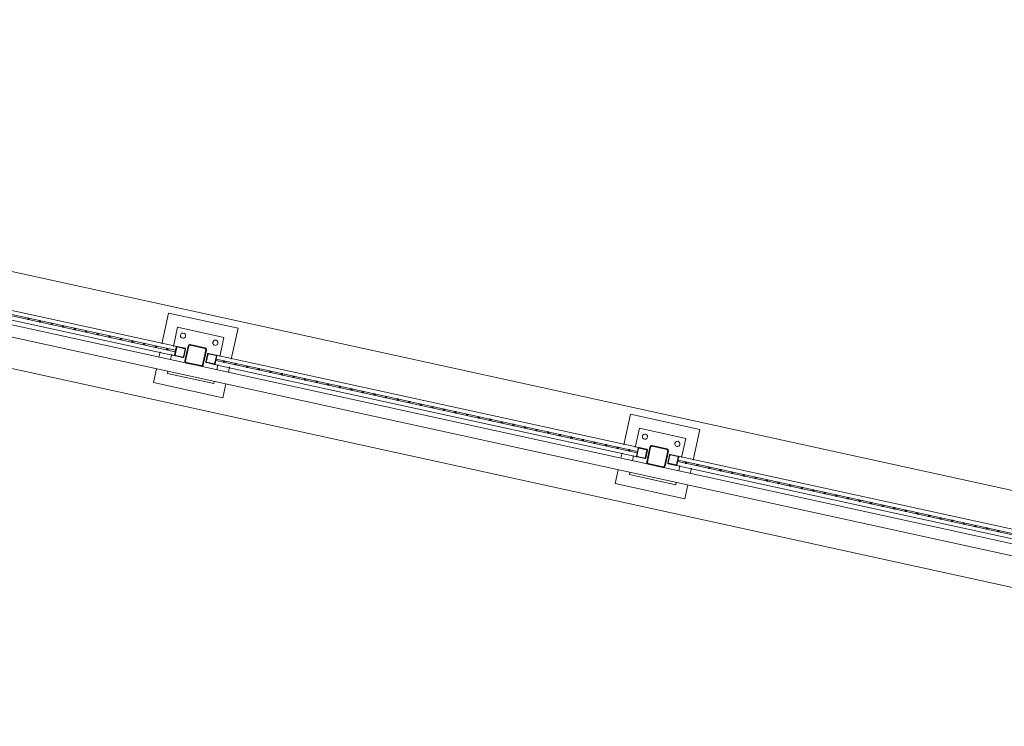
# Model space of a CAD drawing. Header units: metres. Extents: x 233012 to 233264, y 553571 to 554014.
# Tile 86 of 256: x 233191.47 to 233195.63, y 553778.63 to 553781.61. Entities that reach past the tile are written whole.
import ezdxf

# ---------------------------------------------------------------- set-up
doc = ezdxf.new("R2010")
doc.units = ezdxf.units.M
for name, color, linetype, lineweight in [('A-NL$1B_3D-modellen_algemeen', 252, 'Continuous', 5), ('A-NL$1B_3D-modellen_algemeen-drsn', 252, 'Continuous', 5), ('A-NL23_vloeraanzicht', 252, 'Continuous', 5), ('A-NL90_terrein', 252, 'Continuous', 5), ('K-NL28_kolommen', 252, 'Continuous', 5)]:
    doc.layers.add(name, color=color, linetype=linetype, lineweight=lineweight)

# ---------------------------------------------------------------- blocks, each defined once
blk = doc.blocks.new('NLRS_90_GM_LB_fietsenstalling open _gen_mie - NLRS_90_GM_LB_fietsenstalling open _gen_mie-7494162-01_Situatie')
at = {"layer": 'A-NL$1B_3D-modellen_algemeen'}
for p, q in [((-3.54, 9.8925), (-3.54, 8.0665)), ((-3.523, 9.8895), (-3.523, 8.0695)), ((-3.517, 8.0695), (-3.517, 9.8895)), ((-3.5, 8.0665), (-3.5, 9.8925)), ((-3.61, 8.132), (-3.67, 8.132)), ((-3.67, 8.132), (-3.67, 7.832)), ((-3.537, 8.132), (-3.56, 8.132)), ((-3.37, 8.132), (-3.503, 8.132)), ((-3.37, 7.832), (-3.37, 8.132)), ((-3.61, 8.082), (-3.62, 8.082)), ((-3.62, 8.082), (-3.62, 7.882)), ((-3.537, 8.082), (-3.56, 8.082)), ((-3.54, 8.0325), (-3.54, 8.0665)), ((-3.538, 8.0665), (-3.538, 8.0325)), ((-3.537, 8.0695), (-3.503, 8.0695)), ((-3.503, 8.0675), (-3.537, 8.0675)), ((-3.52, 8.0695), (-3.523, 8.0695)), ((-3.517, 8.0695), (-3.52, 8.0695)), ((-3.42, 8.082), (-3.503, 8.082)), ((-3.502, 8.0325), (-3.502, 8.0665)), ((-3.5, 8.0665), (-3.5, 8.0325)), ((-3.42, 7.882), (-3.42, 8.082)), ((-3.537, 8.0315), (-3.503, 8.0315)), ((-3.503, 8.0295), (-3.537, 8.0295)), ((-3.54, 7.8975), (-3.54, 7.9315)), ((-3.54, 7.8975), (-3.54, 6.0715)), ((-3.538, 7.9315), (-3.538, 7.8975)), ((-3.537, 7.9345), (-3.503, 7.9345)), ((-3.503, 7.9325), (-3.537, 7.9325)), ((-3.537, 7.8965), (-3.503, 7.8965)), ((-3.503, 7.8945), (-3.537, 7.8945)), ((-3.523, 7.8945), (-3.523, 6.0745)), ((-3.523, 7.8945), (-3.52, 7.8945)), ((-3.52, 7.8945), (-3.517, 7.8945)), ((-3.517, 6.0745), (-3.517, 7.8945)), ((-3.502, 7.8975), (-3.502, 7.9315)), ((-3.5, 7.9315), (-3.5, 7.8975)), ((-3.5, 6.0715), (-3.5, 7.8975)), ((-3.62, 7.882), (-3.61, 7.882)), ((-3.56, 7.882), (-3.537, 7.882)), ((-3.503, 7.882), (-3.42, 7.882)), ((-3.67, 7.832), (-3.61, 7.832)), ((-3.56, 7.832), (-3.537, 7.832)), ((-3.503, 7.832), (-3.37, 7.832)), ((-3.61, 6.137), (-3.67, 6.137)), ((-3.67, 6.137), (-3.67, 5.837)), ((-3.537, 6.137), (-3.56, 6.137)), ((-3.37, 6.137), (-3.503, 6.137)), ((-3.37, 5.837), (-3.37, 6.137)), ((-3.61, 6.087), (-3.62, 6.087)), ((-3.62, 6.087), (-3.62, 5.887)), ((-3.537, 6.087), (-3.56, 6.087)), ((-3.54, 6.0375), (-3.54, 6.0715)), ((-3.538, 6.0715), (-3.538, 6.0375)), ((-3.537, 6.0745), (-3.503, 6.0745)), ((-3.503, 6.0725), (-3.537, 6.0725)), ((-3.52, 6.0745), (-3.523, 6.0745)), ((-3.517, 6.0745), (-3.52, 6.0745)), ((-3.42, 6.087), (-3.503, 6.087)), ((-3.502, 6.0375), (-3.502, 6.0715)), ((-3.5, 6.0715), (-3.5, 6.0375)), ((-3.42, 5.887), (-3.42, 6.087)), ((-3.537, 6.0365), (-3.503, 6.0365)), ((-3.503, 6.0345), (-3.537, 6.0345)), ((-3.54, 5.9025), (-3.54, 5.9365)), ((-3.54, 5.9025), (-3.54, 4.0765)), ((-3.538, 5.9365), (-3.538, 5.9025)), ((-3.537, 5.9395), (-3.503, 5.9395)), ((-3.503, 5.9375), (-3.537, 5.9375)), ((-3.537, 5.9015), (-3.503, 5.9015)), ((-3.503, 5.8995), (-3.537, 5.8995)), ((-3.523, 5.8995), (-3.523, 4.0795)), ((-3.523, 5.8995), (-3.52, 5.8995)), ((-3.52, 5.8995), (-3.517, 5.8995)), ((-3.517, 4.0795), (-3.517, 5.8995)), ((-3.502, 5.9025), (-3.502, 5.9365)), ((-3.5, 5.9365), (-3.5, 5.9025)), ((-3.5, 4.0765), (-3.5, 5.9025)), ((-3.62, 5.887), (-3.61, 5.887)), ((-3.56, 5.887), (-3.537, 5.887)), ((-3.503, 5.887), (-3.42, 5.887)), ((-3.67, 5.837), (-3.61, 5.837)), ((-3.56, 5.837), (-3.537, 5.837)), ((-3.503, 5.837), (-3.37, 5.837))]:
    blk.add_line(p, q, dxfattribs=at)
at = {"layer": 'A-NL$1B_3D-modellen_algemeen', "flags": 128}
for points in [[(-3.54, 8.0665), (-3.5399, 8.0672), (-3.5397, 8.0678), (-3.5393, 8.0684), (-3.5389, 8.0688), (-3.5383, 8.0692), (-3.5377, 8.0694), (-3.537, 8.0695)], [(-3.537, 8.0675), (-3.5372, 8.0675), (-3.5374, 8.0674), (-3.5376, 8.0673), (-3.5378, 8.0671), (-3.5379, 8.0669), (-3.538, 8.0667), (-3.538, 8.0665)], [(-3.503, 8.0695), (-3.5023, 8.0694), (-3.5017, 8.0692), (-3.5011, 8.0688), (-3.5007, 8.0684), (-3.5003, 8.0678), (-3.5001, 8.0672), (-3.5, 8.0665)], [(-3.502, 8.0665), (-3.502, 8.0667), (-3.5021, 8.0669), (-3.5022, 8.0671), (-3.5024, 8.0673), (-3.5026, 8.0674), (-3.5028, 8.0675), (-3.503, 8.0675)], [(-3.537, 8.0295), (-3.5377, 8.0296), (-3.5383, 8.0298), (-3.5389, 8.0302), (-3.5393, 8.0306), (-3.5397, 8.0312), (-3.5399, 8.0318), (-3.54, 8.0325)], [(-3.538, 8.0325), (-3.538, 8.0323), (-3.5379, 8.0321), (-3.5378, 8.0319), (-3.5376, 8.0317), (-3.5374, 8.0316), (-3.5372, 8.0315), (-3.537, 8.0315)], [(-3.5, 8.0325), (-3.5001, 8.0318), (-3.5003, 8.0312), (-3.5007, 8.0306), (-3.5011, 8.0302), (-3.5017, 8.0298), (-3.5023, 8.0296), (-3.503, 8.0295)], [(-3.503, 8.0315), (-3.5028, 8.0315), (-3.5026, 8.0316), (-3.5024, 8.0317), (-3.5022, 8.0319), (-3.5021, 8.0321), (-3.502, 8.0323), (-3.502, 8.0325)], [(-3.54, 7.9315), (-3.5399, 7.9322), (-3.5397, 7.9328), (-3.5393, 7.9334), (-3.5389, 7.9338), (-3.5383, 7.9342), (-3.5377, 7.9344), (-3.537, 7.9345)], [(-3.537, 7.8945), (-3.5377, 7.8946), (-3.5383, 7.8948), (-3.5389, 7.8952), (-3.5393, 7.8956), (-3.5397, 7.8962), (-3.5399, 7.8968), (-3.54, 7.8975)], [(-3.537, 7.9325), (-3.5372, 7.9325), (-3.5374, 7.9324), (-3.5376, 7.9323), (-3.5378, 7.9321), (-3.5379, 7.9319), (-3.538, 7.9317), (-3.538, 7.9315)], [(-3.538, 7.8975), (-3.538, 7.8973), (-3.5379, 7.8971), (-3.5378, 7.8969), (-3.5376, 7.8967), (-3.5374, 7.8966), (-3.5372, 7.8965), (-3.537, 7.8965)], [(-3.503, 7.9345), (-3.5023, 7.9344), (-3.5017, 7.9342), (-3.5011, 7.9338), (-3.5007, 7.9334), (-3.5003, 7.9328), (-3.5001, 7.9322), (-3.5, 7.9315)], [(-3.502, 7.9315), (-3.502, 7.9317), (-3.5021, 7.9319), (-3.5022, 7.9321), (-3.5024, 7.9323), (-3.5026, 7.9324), (-3.5028, 7.9325), (-3.503, 7.9325)], [(-3.5, 7.8975), (-3.5001, 7.8968), (-3.5003, 7.8962), (-3.5007, 7.8956), (-3.5011, 7.8952), (-3.5017, 7.8948), (-3.5023, 7.8946), (-3.503, 7.8945)], [(-3.503, 7.8965), (-3.5028, 7.8965), (-3.5026, 7.8966), (-3.5024, 7.8967), (-3.5022, 7.8969), (-3.5021, 7.8971), (-3.502, 7.8973), (-3.502, 7.8975)], [(-3.54, 6.0715), (-3.5399, 6.0722), (-3.5397, 6.0728), (-3.5393, 6.0734), (-3.5389, 6.0738), (-3.5383, 6.0742), (-3.5377, 6.0744), (-3.537, 6.0745)], [(-3.537, 6.0725), (-3.5372, 6.0725), (-3.5374, 6.0724), (-3.5376, 6.0723), (-3.5378, 6.0721), (-3.5379, 6.0719), (-3.538, 6.0717), (-3.538, 6.0715)], [(-3.503, 6.0745), (-3.5023, 6.0744), (-3.5017, 6.0742), (-3.5011, 6.0738), (-3.5007, 6.0734), (-3.5003, 6.0728), (-3.5001, 6.0722), (-3.5, 6.0715)], [(-3.502, 6.0715), (-3.502, 6.0717), (-3.5021, 6.0719), (-3.5022, 6.0721), (-3.5024, 6.0723), (-3.5026, 6.0724), (-3.5028, 6.0725), (-3.503, 6.0725)], [(-3.537, 6.0345), (-3.5377, 6.0346), (-3.5383, 6.0348), (-3.5389, 6.0352), (-3.5393, 6.0356), (-3.5397, 6.0362), (-3.5399, 6.0368), (-3.54, 6.0375)], [(-3.538, 6.0375), (-3.538, 6.0373), (-3.5379, 6.0371), (-3.5378, 6.0369), (-3.5376, 6.0367), (-3.5374, 6.0366), (-3.5372, 6.0365), (-3.537, 6.0365)], [(-3.5, 6.0375), (-3.5001, 6.0368), (-3.5003, 6.0362), (-3.5007, 6.0356), (-3.5011, 6.0352), (-3.5017, 6.0348), (-3.5023, 6.0346), (-3.503, 6.0345)], [(-3.503, 6.0365), (-3.5028, 6.0365), (-3.5026, 6.0366), (-3.5024, 6.0367), (-3.5022, 6.0369), (-3.5021, 6.0371), (-3.502, 6.0373), (-3.502, 6.0375)], [(-3.54, 5.9365), (-3.5399, 5.9372), (-3.5397, 5.9378), (-3.5393, 5.9384), (-3.5389, 5.9388), (-3.5383, 5.9392), (-3.5377, 5.9394), (-3.537, 5.9395)], [(-3.537, 5.8995), (-3.5377, 5.8996), (-3.5383, 5.8998), (-3.5389, 5.9002), (-3.5393, 5.9006), (-3.5397, 5.9012), (-3.5399, 5.9018), (-3.54, 5.9025)], [(-3.537, 5.9375), (-3.5372, 5.9375), (-3.5374, 5.9374), (-3.5376, 5.9373), (-3.5378, 5.9371), (-3.5379, 5.9369), (-3.538, 5.9367), (-3.538, 5.9365)], [(-3.538, 5.9025), (-3.538, 5.9023), (-3.5379, 5.9021), (-3.5378, 5.9019), (-3.5376, 5.9017), (-3.5374, 5.9016), (-3.5372, 5.9015), (-3.537, 5.9015)], [(-3.503, 5.9395), (-3.5023, 5.9394), (-3.5017, 5.9392), (-3.5011, 5.9388), (-3.5007, 5.9384), (-3.5003, 5.9378), (-3.5001, 5.9372), (-3.5, 5.9365)], [(-3.502, 5.9365), (-3.502, 5.9367), (-3.5021, 5.9369), (-3.5022, 5.9371), (-3.5024, 5.9373), (-3.5026, 5.9374), (-3.5028, 5.9375), (-3.503, 5.9375)], [(-3.5, 5.9025), (-3.5001, 5.9018), (-3.5003, 5.9012), (-3.5007, 5.9006), (-3.5011, 5.9002), (-3.5017, 5.8998), (-3.5023, 5.8996), (-3.503, 5.8995)], [(-3.503, 5.9015), (-3.5028, 5.9015), (-3.5026, 5.9016), (-3.5024, 5.9017), (-3.5022, 5.9019), (-3.5021, 5.9021), (-3.502, 5.9023), (-3.502, 5.9025)]]:
    blk.add_lwpolyline(points, dxfattribs=at)
at = {"layer": 'A-NL$1B_3D-modellen_algemeen'}
blk.add_arc((-3.45, 6.057), 0.011, 360, 180, dxfattribs=at)
for centre, major_axis, start_param, end_param in [((-3.45, 8.052), (0.0109, 0.0013), 6.167646, 9.309239), ((-3.45, 8.052), (-0.0044, 0.0101), 1.162944, 4.304536), ((-3.45, 7.912), (-0.0109, 0.0013), 3.257141, 6.398734), ((-3.45, 7.912), (-0.0022, 0.0108), 1.371536, 4.513129), ((-3.45, 6.057), (-0.0036, 0.0104), 1.233426, 4.375019), ((-3.45, 5.917), (0.0014, 0.0109), 4.842693, 7.984286), ((-3.45, 5.917), (-0.00825, 0.00728), 0.723225, 3.864817)]:
    blk.add_ellipse(centre, major_axis=major_axis, ratio=1, start_param=start_param, end_param=end_param, dxfattribs=at)
at = {"layer": 'A-NL$1B_3D-modellen_algemeen-drsn'}
for p, q in [((-3.54, 8.0665), (-3.54, 8.0325)), ((-3.538, 8.0325), (-3.538, 8.0665)), ((-3.503, 8.0695), (-3.537, 8.0695)), ((-3.537, 8.0675), (-3.503, 8.0675)), ((-3.502, 8.0665), (-3.502, 8.0325)), ((-3.5, 8.0325), (-3.5, 8.0665)), ((-3.503, 8.0315), (-3.537, 8.0315)), ((-3.537, 8.0295), (-3.503, 8.0295)), ((-3.54, 7.9315), (-3.54, 7.8975)), ((-3.538, 7.8975), (-3.538, 7.9315)), ((-3.503, 7.9345), (-3.537, 7.9345)), ((-3.537, 7.9325), (-3.503, 7.9325)), ((-3.503, 7.8965), (-3.537, 7.8965)), ((-3.537, 7.8945), (-3.503, 7.8945)), ((-3.502, 7.9315), (-3.502, 7.8975)), ((-3.5, 7.8975), (-3.5, 7.9315)), ((-3.54, 6.0715), (-3.54, 6.0375)), ((-3.538, 6.0375), (-3.538, 6.0715)), ((-3.503, 6.0745), (-3.537, 6.0745)), ((-3.537, 6.0725), (-3.503, 6.0725)), ((-3.502, 6.0715), (-3.502, 6.0375)), ((-3.5, 6.0375), (-3.5, 6.0715)), ((-3.503, 6.0365), (-3.537, 6.0365)), ((-3.537, 6.0345), (-3.503, 6.0345)), ((-3.54, 5.9365), (-3.54, 5.9025)), ((-3.538, 5.9025), (-3.538, 5.9365)), ((-3.503, 5.9395), (-3.537, 5.9395)), ((-3.537, 5.9375), (-3.503, 5.9375)), ((-3.503, 5.9015), (-3.537, 5.9015)), ((-3.537, 5.8995), (-3.503, 5.8995)), ((-3.502, 5.9365), (-3.502, 5.9025)), ((-3.5, 5.9025), (-3.5, 5.9365))]:
    blk.add_line(p, q, dxfattribs=at)
for centre, major_axis, start_param, end_param in [((-3.52, 8.7045), (0.00289, 0.0008), 1.300589, 4.442182), ((-3.52, 8.7045), (-0.00033, 0.00298), 3.032272, 6.173864), ((-3.52, 8.6545), (-0.00057, 0.00295), 6.09292, 9.234513), ((-3.52, 8.6545), (0.00277, 0.00115), 4.319692, 7.461285), ((-3.52, 8.6045), (-0.00281, 0.00104), 5.066693, 8.208285), ((-3.52, 8.6045), (0.0028, 0.00108), 4.343485, 7.485077), ((-3.52, 8.5545), (-0.00048, 0.00296), 6.122302, 9.263894), ((-3.52, 8.5545), (0.00137, 0.00267), 3.616861, 6.758453), ((-3.52, 8.5045), (0.00158, 0.00255), 0.553566, 3.695159), ((-3.52, 8.5045), (0.00295, 0.00057), 4.522146, 7.663739), ((-3.52, 8.4545), (0.0019, 0.00232), 0.686695, 3.828287), ((-3.52, 8.4545), (0.0012, 0.00275), 3.552813, 6.694406), ((-3.52, 8.4045), (0.00296, 0.00051), 1.399288, 4.540881), ((-3.52, 8.4045), (-0.00017, 0.003), 3.086257, 6.22785), ((-3.52, 8.3545), (0.00287, 0.00087), 1.276797, 4.418389), ((-3.52, 8.3545), (-0.0008, 0.00289), 2.871384, 6.012977), ((-3.52, 8.3045), (-0.0008, 0.00289), 6.012964, 9.154556), ((-3.52, 8.3045), (0.00266, 0.00139), 4.232347, 7.37394), ((-3.52, 8.2545), (-0.00069, 0.00292), 6.051378, 9.192971), ((-3.52, 8.2545), (0.00263, 0.00144), 4.210357, 7.35195), ((-3.52, 8.2045), (-0.00127, 0.00272), 5.845151, 8.986744), ((-3.52, 8.2045), (0.00266, 0.00139), 4.232347, 7.37394), ((-3.52, 8.1545), (0.00293, 0.00064), 1.357489, 4.499081), ((-3.52, 8.1545), (0.00122, 0.00274), 3.560579, 6.702172), ((-3.52, 8.1045), (0.00158, 0.00255), 0.553594, 3.695187), ((-3.52, 8.1045), (0.00148, 0.00261), 3.656776, 6.798369), ((-3.537, 8.0665), (-0.00115, 0.00277), 5.890482, 7.461278), ((-3.537, 8.0665), (-0.000646, 0.000763), 5.580356, 7.151152), ((-3.503, 8.0665), (-0.00291, 0.00074), 3.391258, 4.962054), ((-3.503, 8.0665), (0.000851, 0.000526), 5.729581, 7.300377), ((-3.537, 8.0325), (0.00173, 0.00245), 2.18468, 3.755476), ((-3.537, 8.0325), (0.000272, 0.000962), 1.84663, 3.417426), ((-3.503, 8.0325), (0.00266, 0.00139), 4.232343, 5.803139), ((-3.503, 8.0325), (0.000741, 0.000671), 3.97682, 5.547616), ((-3.537, 7.9315), (0.00115, 0.00277), 0.392694, 1.96349), ((-3.537, 7.8975), (0.00122, 0.00274), 1.989788, 3.560584), ((-3.537, 7.9315), (-0.000646, 0.000763), 5.580364, 7.151161), ((-3.537, 7.8975), (0.000115, 0.000993), 1.68634, 3.257136), ((-3.503, 7.9315), (-0.00255, 0.00158), 3.695167, 5.265963), ((-3.503, 7.9315), (0.000851, 0.000526), 5.729621, 7.300417), ((-3.503, 7.8975), (0.00158, 0.00255), 3.695175, 5.265971), ((-3.503, 7.8975), (0.000802, 0.000597), 4.072721, 5.643517), ((-3.52, 7.8595), (-0.00127, 0.00272), 5.84516, 8.986752), ((-3.52, 7.8595), (0.00255, 0.00158), 4.158813, 7.300406), ((-3.52, 7.8095), (-0.00277, 0.00115), 5.105088, 8.246681), ((-3.52, 7.8095), (0.00268, 0.00136), 4.243367, 7.384959), ((-3.52, 7.7595), (0.00158, 0.00255), 0.55357, 3.695163), ((-3.52, 7.7595), (0.00127, 0.00272), 3.579632, 6.721225), ((-3.52, 7.7095), (0.00139, 0.00266), 0.482631, 3.624224), ((-3.52, 7.7095), (0.00127, 0.00272), 3.579614, 6.721207), ((-3.52, 7.6595), (0.0028, 0.00107), 1.204387, 4.345979), ((-3.52, 7.6595), (-0.00075, 0.0029), 2.888039, 6.029631), ((-3.52, 7.6095), (0.00295, 0.00057), 1.38054, 4.522133), ((-3.52, 7.6095), (-0.00021, 0.00299), 3.070646, 6.212239), ((-3.52, 7.5595), (0.00296, 0.00048), 1.40992, 4.551513), ((-3.52, 7.5595), (-0.00023, 0.00299), 3.06527, 6.206863), ((-3.52, 7.5095), (-0.00181, 0.0024), 5.636934, 8.778527), ((-3.52, 7.5095), (0.00253, 0.00161), 4.145305, 7.286898), ((-3.52, 7.4595), (-0.00194, 0.00229), 5.58037, 8.721962), ((-3.52, 7.4595), (0.00266, 0.00139), 4.232352, 7.373944), ((-3.52, 7.4095), (-0.0008, 0.00289), 6.012978, 9.154571), ((-3.52, 7.4095), (0.00137, 0.00267), 3.616861, 6.758453), ((-3.52, 7.3595), (0.00266, 0.00139), 1.090759, 4.232352), ((-3.52, 7.3595), (0.00115, 0.00277), 3.534283, 6.675876), ((-3.52, 7.3095), (0.00144, 0.00263), 0.499726, 3.641319), ((-3.52, 7.3095), (0.00127, 0.00272), 3.579632, 6.721225), ((-3.52, 7.2595), (0.00296, 0.00048), 1.409925, 4.551518), ((-3.52, 7.2595), (-0.00023, 0.00299), 3.065269, 6.206862), ((-3.52, 7.2095), (0.00295, 0.00057), 1.380547, 4.52214), ((-3.52, 7.2095), (-0.00021, 0.00299), 3.070645, 6.212238), ((-3.52, 7.1595), (-0.00202, 0.00222), 5.543123, 8.684715), ((-3.52, 7.1595), (0.00266, 0.00139), 4.232352, 7.373944), ((-3.52, 7.1095), (-0.00197, 0.00227), 5.568745, 8.710337), ((-3.52, 7.1095), (0.00263, 0.00144), 4.210357, 7.35195), ((-3.52, 7.0595), (-0.00033, 0.00298), 6.173854, 9.315446), ((-3.52, 7.0595), (0.00277, 0.00115), 4.319687, 7.46128), ((-3.52, 7.0095), (0.00139, 0.00266), 0.482622, 3.624215), ((-3.52, 7.0095), (0.00158, 0.00255), 3.695175, 6.836768), ((-3.52, 6.9595), (0.00142, 0.00265), 0.491403, 3.632996), ((-3.52, 6.9595), (0.00128, 0.00271), 3.584123, 6.725715), ((-3.52, 6.9095), (0.00298, 0.00033), 1.461464, 4.603056), ((-3.52, 6.9095), (-0.00087, 0.00287), 2.847589, 5.989181), ((-3.52, 6.8595), (0.00283, 0.00101), 1.22793, 4.369523), ((-3.52, 6.8595), (-0.00127, 0.00272), 2.703567, 5.84516), ((-3.52, 6.8095), (0.00288, 0.00085), 1.28513, 4.426722), ((-3.52, 6.8095), (-0.00075, 0.0029), 2.888042, 6.029635), ((-3.52, 6.7595), (-0.00127, 0.00272), 5.84516, 8.986752), ((-3.52, 6.7595), (0.00266, 0.00139), 4.232352, 7.373944), ((-3.52, 6.7095), (-0.0008, 0.00289), 6.012974, 9.154567), ((-3.52, 6.7095), (0.00266, 0.00139), 4.232356, 7.373949), ((-3.52, 6.6595), (0.00201, 0.00222), 0.735573, 3.877165), ((-3.52, 6.6595), (0.00115, 0.00277), 3.534288, 6.675881), ((-3.52, 6.6095), (0.00158, 0.00255), 0.55357, 3.695163), ((-3.52, 6.6095), (0.00144, 0.00263), 3.641319, 6.782912), ((-3.52, 6.5595), (0.00283, 0.00101), 1.22793, 4.369523), ((-3.52, 6.5595), (-0.00115, 0.00277), 2.748899, 5.890491), ((-3.52, 6.5095), (0.00277, 0.00115), 1.1781, 4.319692), ((-3.52, 6.5095), (-0.00148, 0.00261), 2.6264, 5.767992), ((-3.52, 6.4595), (0.00283, 0.00101), 1.22793, 4.369523), ((-3.52, 6.4595), (-0.00266, 0.00139), 2.050831, 5.192424), ((-3.52, 6.4095), (-0.00125, 0.00273), 5.852095, 8.993688), ((-3.52, 6.4095), (0.00263, 0.00144), 4.210357, 7.35195), ((-3.52, 6.3595), (-0.00201, 0.00222), 5.547628, 8.689221), ((-3.52, 6.3595), (0.00227, 0.00197), 3.997937, 7.13953), ((-3.52, 6.3095), (-0.00202, 0.00222), 5.543118, 8.684711), ((-3.52, 6.3095), (0.0012, 0.00275), 3.552806, 6.694399), ((-3.52, 6.2595), (0.00188, 0.00234), 0.676067, 3.817659), ((-3.52, 6.2595), (0.00148, 0.00261), 3.656779, 6.798371), ((-3.52, 6.2095), (0.00201, 0.00222), 0.735557, 3.87715), ((-3.52, 6.2095), (0.00158, 0.00255), 3.695175, 6.836768), ((-3.52, 6.1595), (0.00258, 0.00154), 1.032368, 4.17396), ((-3.52, 6.1595), (-0.00158, 0.00255), 2.58802, 5.729613), ((-3.52, 6.1095), (0.00255, 0.00158), 1.017218, 4.15881), ((-3.52, 6.1095), (-0.00148, 0.00261), 2.6264, 5.767992), ((-3.537, 6.0715), (0.00148, 0.00261), 0.515195, 2.085991), ((-3.537, 6.0715), (0.000526, 0.000851), 0.553594, 2.124391), ((-3.503, 6.0715), (0.00173, 0.00245), 5.326275, 6.897071), ((-3.503, 6.0715), (0.000462, 0.000887), 5.192426, 6.763222), ((-3.537, 6.0375), (-0.00241, 0.00179), 0.63967, 2.210467), ((-3.537, 6.0375), (-0.000685, 0.000729), 0.816609, 2.387405), ((-3.503, 6.0375), (-0.00023, 0.00299), 3.065269, 4.636065), ((-3.503, 6.0375), (0.000851, 0.000526), 4.158815, 5.729611), ((-3.537, 5.9365), (0.00261, 0.00148), 1.055605, 2.626401), ((-3.537, 5.9025), (-0.00281, 0.00104), 0.354312, 1.925108), ((-3.537, 5.9365), (0.000615, 0.000788), 0.662919, 2.233715), ((-3.537, 5.9025), (-0.000677, 0.000736), 0.826962, 2.397758), ((-3.503, 5.9365), (0.00122, 0.00274), 5.131381, 6.702177), ((-3.503, 5.9365), (0.000462, 0.000887), 5.192421, 6.763218), ((-3.503, 5.9025), (-0.00158, 0.00255), 2.58802, 4.158817), ((-3.503, 5.9025), (-0.001, 0), 1.570821, 3.141618), ((-3.52, 5.8645), (0.0017, 0.00247), 0.601817, 3.74341), ((-3.52, 5.8645), (0.00122, 0.00274), 3.560579, 6.702171), ((-3.52, 5.8145), (0.00139, 0.00266), 0.482626, 3.624218), ((-3.52, 5.8145), (0.00162, 0.00252), 3.713674, 6.855267), ((-3.52, 5.7645), (0.00298, 0.00033), 1.461461, 4.603054), ((-3.52, 5.7645), (-0.00087, 0.00287), 2.847594, 5.989187), ((-3.52, 5.7145), (0.00283, 0.00101), 1.227936, 4.369528), ((-3.52, 5.7145), (-0.00087, 0.00287), 2.847589, 5.989181), ((-3.52, 5.6645), (0.00296, 0.00051), 1.399284, 4.540877), ((-3.52, 5.6645), (-0.00286, 0.00092), 1.880928, 5.02252), ((-3.52, 5.6145), (-0.00201, 0.00222), 5.547618, 8.689211), ((-3.52, 5.6145), (0.00261, 0.00148), 4.197202, 7.338795), ((-3.52, 5.5645), (-0.00197, 0.00227), 5.568745, 8.710337), ((-3.52, 5.5645), (0.00266, 0.00139), 4.232352, 7.373944), ((-3.52, 5.5145), (0.00142, 0.00265), 0.49139, 3.632983), ((-3.52, 5.5145), (0.00128, 0.00271), 3.584128, 6.725721), ((-3.52, 5.4645), (0.00173, 0.00245), 0.613881, 3.755473), ((-3.52, 5.4645), (0.00122, 0.00274), 3.560589, 6.702182), ((-3.52, 5.4145), (0.00289, 0.0008), 1.300591, 4.442183), ((-3.52, 5.4145), (-0.00017, 0.003), 3.086267, 6.22786), ((-3.52, 5.3645), (0.0028, 0.00108), 1.201887, 4.34348), ((-3.52, 5.3645), (-0.0008, 0.00289), 2.871386, 6.012978), ((-3.52, 5.3145), (0.00298, 0.00033), 1.461464, 4.603056), ((-3.52, 5.3145), (-0.00158, 0.00255), 2.588012, 5.729605), ((-3.52, 5.2645), (-0.0008, 0.00289), 6.012983, 9.154576), ((-3.52, 5.2645), (0.00291, 0.00074), 4.462713, 7.604306), ((-3.52, 5.2145), (-0.00127, 0.00272), 5.84515, 8.986742), ((-3.52, 5.2145), (0.00297, 0.0004), 4.579265, 7.720857), ((-3.52, 5.1645), (-0.00137, 0.00267), 5.807911, 8.949504), ((-3.52, 5.1645), (0.00122, 0.00274), 3.560579, 6.702171), ((-3.52, 5.1145), (0.00168, 0.00248), 0.59515, 3.736743), ((-3.52, 5.1145), (0.00125, 0.00273), 3.569943, 6.711536), ((-3.52, 5.0645), (0.00175, 0.00243), 0.624535, 3.766128), ((-3.52, 5.0645), (-0.00023, 0.00299), 3.06527, 6.206863), ((-3.52, 5.0145), (0.00283, 0.00101), 1.227936, 4.369528), ((-3.52, 5.0145), (-0.00057, 0.00295), 2.951338, 6.09293), ((-3.52, 4.9645), (0.00269, 0.00133), 1.113244, 4.254837), ((-3.52, 4.9645), (-0.00115, 0.00277), 2.748899, 5.890491), ((-3.52, 4.9145), (-0.00033, 0.00298), 6.173851, 9.315444), ((-3.52, 4.9145), (0.00291, 0.00074), 4.46272, 7.604313), ((-3.52, 4.8645), (-0.00277, 0.00115), 5.105088, 8.246681), ((-3.52, 4.8645), (0.00291, 0.00074), 4.46272, 7.604313), ((-3.52, 4.8145), (-0.00201, 0.00222), 5.547623, 8.689216), ((-3.52, 4.8145), (0.00227, 0.00197), 3.997938, 7.139531), ((-3.52, 4.7645), (0.00194, 0.00229), 0.702812, 3.844404), ((-3.52, 4.7645), (0.00241, 0.00179), 4.072717, 7.21431), ((-3.52, 4.7145), (0.0019, 0.00232), 0.686685, 3.828278), ((-3.52, 4.7145), (0.00144, 0.00263), 3.641327, 6.78292), ((-3.52, 4.6645), (0.00287, 0.00087), 1.276792, 4.418385), ((-3.52, 4.6645), (-0.0008, 0.00289), 2.871386, 6.012978), ((-3.52, 4.6145), (0.0027, 0.00131), 1.118385, 4.259977), ((-3.52, 4.6145), (-0.00087, 0.00287), 2.847589, 5.989181), ((-3.52, 4.5645), (0.00258, 0.00154), 1.032368, 4.17396), ((-3.52, 4.5645), (-0.00115, 0.00277), 2.748899, 5.890491), ((-3.52, 4.5145), (-0.00033, 0.00298), 6.173854, 9.315446), ((-3.52, 4.5145), (0.00291, 0.00074), 4.462713, 7.604306)]:
    blk.add_ellipse(centre, major_axis=major_axis, ratio=1, start_param=start_param, end_param=end_param, dxfattribs=at)
at = {"layer": 'K-NL28_kolommen'}
for p, q in [((-3.488, 8.022), (-3.552, 8.022)), ((-3.552, 8.019), (-3.488, 8.019)), ((-3.56, 8.014), (-3.56, 7.95)), ((-3.557, 7.95), (-3.557, 8.014)), ((-3.483, 8.014), (-3.483, 7.95)), ((-3.48, 7.95), (-3.48, 8.014)), ((-3.488, 7.945), (-3.552, 7.945)), ((-3.552, 7.942), (-3.488, 7.942)), ((-3.488, 6.027), (-3.552, 6.027)), ((-3.552, 6.024), (-3.488, 6.024)), ((-3.56, 6.019), (-3.56, 5.955)), ((-3.557, 5.955), (-3.557, 6.019)), ((-3.483, 6.019), (-3.483, 5.955)), ((-3.48, 5.955), (-3.48, 6.019)), ((-3.488, 5.95), (-3.552, 5.95)), ((-3.552, 5.947), (-3.488, 5.947))]:
    blk.add_line(p, q, dxfattribs=at)
blk.add_arc((-3.488, 5.955), 0.005, 270, 0, dxfattribs=at)
for centre, major_axis, start_param, end_param in [((-3.552, 8.014), (0.00739, 0.00306), 1.178093, 2.748889), ((-3.552, 8.014), (-0.00498, 0.00049), 4.811087, 6.381884), ((-3.488, 8.014), (-0.00696, 0.00394), 3.656788, 5.227585), ((-3.488, 8.014), (-0.00433, 0.0025), 3.664593, 5.235389), ((-3.552, 7.95), (0.00739, 0.00306), 2.748894, 4.31969), ((-3.552, 7.95), (-0.00133, 0.00482), 1.30059, 2.871386), ((-3.488, 7.95), (-0.00315, 0.00388), 2.459944, 4.03074), ((-3.488, 7.95), (-0.00771, 0.00214), 1.841008, 3.411804), ((-3.552, 6.019), (-0.00079, 0.00796), 6.184489, 7.755286), ((-3.552, 6.019), (-0.00153, 0.00476), 5.973059, 7.543855), ((-3.488, 6.019), (0.0044, 0.00668), 5.295337, 6.866134), ((-3.488, 6.019), (0.00015, 0.005), 4.741768, 6.312564), ((-3.552, 5.955), (-0.00306, 0.00739), 1.178097, 2.748894), ((-3.552, 5.955), (-0.00292, 0.00406), 0.946274, 2.517071), ((-3.488, 5.955), (0.00421, 0.00681), 3.695171, 5.265967)]:
    blk.add_ellipse(centre, major_axis=major_axis, ratio=1, start_param=start_param, end_param=end_param, dxfattribs=at)
blk = doc.blocks.new('groenwand - groenwand-7926917-01_Situatie')
at = {"layer": 'A-NL90_terrein'}
for p, q in [((101.48, -1.46), (101.48, -13.61)), ((101.53, -13.56), (101.53, -1.51))]:
    blk.add_line(p, q, dxfattribs=at)

msp = doc.modelspace()

# ---------------------------------------------------------------- linework, layer by layer
at = {"layer": 'A-NL23_vloeraanzicht'}
for p, q in [((233197.9267, 553779.1315), (233186.5851, 553781.6133)), ((233186.1089, 553781.3081), (233198.3394, 553778.6317))]:
    msp.add_line(p, q, dxfattribs=at)

# ---------------------------------------------------------------- block references
at = {"layer": 'A-NL$1B_3D-modellen_algemeen', "rotation": 77.65672900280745}
msp.add_blockref('NLRS_90_GM_LB_fietsenstalling open _gen_mie - NLRS_90_GM_LB_fietsenstalling open _gen_mie-7494162-01_Situatie', (233200.7674, 553781.9289), dxfattribs=at)
at = {"layer": 'A-NL90_terrein', "rotation": 77.6567290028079}
msp.add_blockref('groenwand - groenwand-7926917-01_Situatie', (233163.1442, 553682.5851), dxfattribs=at)

doc.saveas('drawing.dxf')
